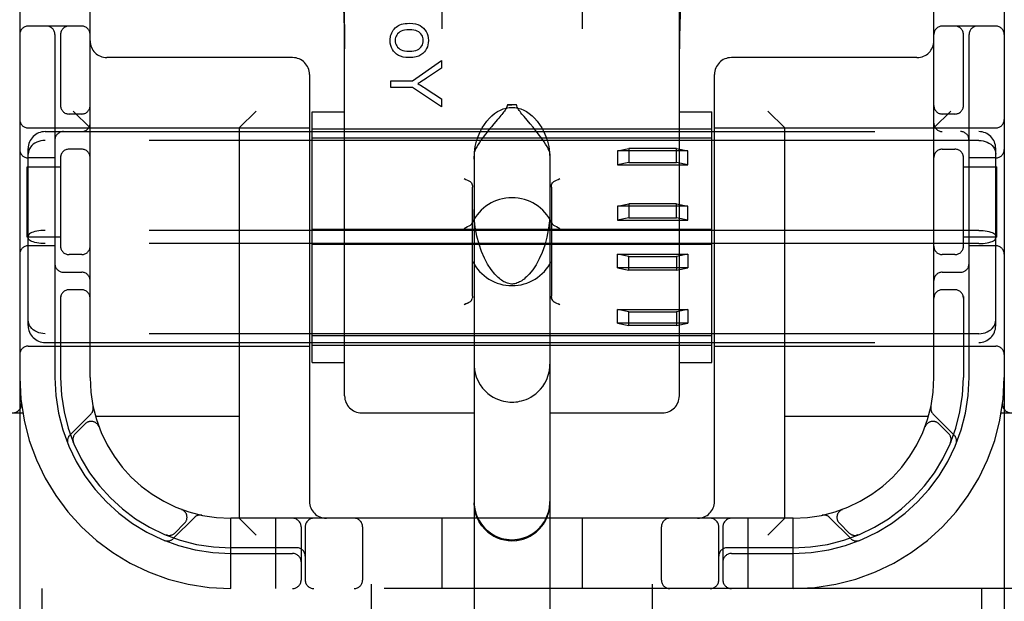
# Model space of a CAD drawing. Header units: inches. Extents: x 0 to 268, y 0 to 174.
# Tile 17 of 83: x 86.06 to 87.81, y 87.47 to 88.5. Entities that reach past the tile are written whole.
import ezdxf

# ---------------------------------------------------------------- set-up
doc = ezdxf.new("R2010")
doc.units = ezdxf.units.IN
doc.header["$LTSCALE"] = 14.749625
doc.header["$MEASUREMENT"] = 0
doc.linetypes.add('HIDDEN', pattern=[0.2, 0.1, -0.1])
doc.layers.add('DEFAULT_2', color=8, linetype='HIDDEN')

msp = doc.modelspace()

# ---------------------------------------------------------------- linework, layer by layer
at = {"layer": 'DEFAULT_2', "color": 8, "linetype": 'HIDDEN'}
for p, q in [((86.6835, 86.0209), (86.6835, 91.5214)), ((87.1835, 86.0209), (87.1835, 91.5214)), ((86.0585, 91.4881), (86.0585, 86.4881)), ((87.8085, 91.4881), (87.8085, 86.4881)), ((86.1835, 87.8631), (86.1835, 90.1131)), ((87.6835, 87.8631), (87.6835, 90.1131)), ((86.809, 88.6584), (86.809, 88.4831)), ((87.058, 88.6584), (87.058, 88.4831)), ((86.636, 87.8307), (86.636, 88.5127)), ((87.231, 87.8307), (87.231, 88.5127)), ((86.1685, 88.4881), (86.0735, 88.4881)), ((87.7935, 88.4881), (87.6985, 88.4881)), ((86.121, 88.4731), (86.121, 87.8631)), ((86.131, 88.4731), (86.131, 88.3439)), ((87.736, 88.3439), (87.736, 88.4731)), ((87.746, 87.8631), (87.746, 88.4731)), ((86.5435, 88.4321), (86.2135, 88.4321)), ((87.6535, 88.4321), (87.3235, 88.4321)), ((86.7564, 88.391), (86.8083, 88.4269)), ((86.8083, 88.4131), (86.7818, 88.3956)), ((86.8083, 88.4269), (86.8083, 88.4131)), ((86.5735, 88.4021), (86.5735, 87.6431)), ((87.2935, 87.6431), (87.2935, 88.4021)), ((86.7183, 88.3791), (86.7183, 88.391)), ((86.7183, 88.391), (86.7564, 88.391)), ((86.7564, 88.3791), (86.7183, 88.3791)), ((86.8083, 88.3444), (86.7564, 88.3791)), ((86.7812, 88.3767), (86.8083, 88.3589)), ((86.8083, 88.3589), (86.8083, 88.3444)), ((86.9417, 88.3483), (86.9253, 88.3483)), ((86.1685, 88.3318), (86.146, 88.3318)), ((86.1835, 88.3071), (86.1535, 88.3371)), ((86.4485, 88.3071), (86.4785, 88.3371)), ((86.5785, 87.8903), (86.5785, 88.3358)), ((86.5785, 88.3358), (86.636, 88.3358)), ((86.9659, 88.3142), (86.955, 88.3272)), ((87.231, 88.3358), (87.2885, 88.3358)), ((87.2885, 87.8903), (87.2885, 88.3358)), ((87.4185, 88.3071), (87.3885, 88.3371)), ((87.6835, 88.3071), (87.7135, 88.3371)), ((87.721, 88.3318), (87.6985, 88.3318)), ((86.9015, 88.3146), (86.8969, 88.309)), ((86.0735, 88.3071), (86.5735, 88.3071)), ((86.1035, 88.3006), (87.7635, 88.3006)), ((86.4485, 88.3071), (86.4485, 87.6131)), ((86.5785, 88.3056), (87.2885, 88.3056)), ((87.2935, 88.3071), (87.7935, 88.3071)), ((87.4185, 87.6131), (87.4185, 88.3071)), ((87.7635, 88.2849), (86.1035, 88.2849)), ((87.2885, 88.289), (86.5785, 88.289)), ((86.0735, 87.9557), (86.0735, 88.2705)), ((86.131, 88.2573), (86.131, 88.0939)), ((86.1685, 88.2693), (86.146, 88.2693)), ((86.866, 88.261), (86.866, 87.1515)), ((87.001, 88.261), (87.001, 87.1515)), ((87.121, 88.2663), (87.141, 88.2703)), ((87.121, 88.2663), (87.121, 88.2417)), ((87.246, 88.2663), (87.121, 88.2663)), ((87.141, 88.2703), (87.141, 88.2457)), ((87.226, 88.2703), (87.141, 88.2703)), ((87.226, 88.2457), (87.226, 88.2703)), ((87.226, 88.2703), (87.246, 88.2663)), ((87.246, 88.2417), (87.246, 88.2663)), ((87.6985, 88.2693), (87.721, 88.2693)), ((87.736, 88.0939), (87.736, 88.2573)), ((87.7935, 87.9557), (87.7935, 88.2705)), ((86.0715, 88.1131), (86.0715, 88.2381)), ((86.0715, 88.2381), (86.131, 88.2381)), ((86.121, 88.2537), (86.0735, 88.2537)), ((87.141, 88.2457), (87.121, 88.2417)), ((87.121, 88.2417), (87.246, 88.2417)), ((87.141, 88.2457), (87.226, 88.2457)), ((87.246, 88.2417), (87.226, 88.2457)), ((87.736, 88.2381), (87.7955, 88.2381)), ((87.7935, 88.2537), (87.746, 88.2537)), ((87.7955, 88.1131), (87.7955, 88.2381)), ((86.8635, 88.0081), (86.8635, 88.2018)), ((87.0035, 88.2018), (87.0035, 88.0081)), ((87.121, 88.168), (87.141, 88.172)), ((87.121, 88.168), (87.121, 88.1434)), ((87.246, 88.168), (87.121, 88.168)), ((87.141, 88.172), (87.141, 88.1474)), ((87.226, 88.172), (87.141, 88.172)), ((87.226, 88.1474), (87.226, 88.172)), ((87.226, 88.172), (87.246, 88.168)), ((87.246, 88.1434), (87.246, 88.168)), ((87.141, 88.1474), (87.121, 88.1434)), ((87.121, 88.1434), (87.246, 88.1434)), ((87.141, 88.1474), (87.226, 88.1474)), ((87.246, 88.1434), (87.226, 88.1474)), ((87.7635, 88.1248), (86.1035, 88.1248)), ((87.2885, 88.1265), (86.5785, 88.1265)), ((86.131, 88.1131), (86.0715, 88.1131)), ((86.121, 88.0975), (86.0735, 88.0975)), ((87.7635, 88.1014), (86.1035, 88.1014)), ((87.2885, 88.0997), (86.5785, 88.0997)), ((87.7955, 88.1131), (87.736, 88.1131)), ((87.7935, 88.0975), (87.746, 88.0975)), ((86.1685, 88.0818), (86.146, 88.0818)), ((87.121, 88.0582), (87.121, 88.0828)), ((87.121, 88.0828), (87.246, 88.0828)), ((87.141, 88.0787), (87.121, 88.0828)), ((87.246, 88.0828), (87.226, 88.0787)), ((87.246, 88.0828), (87.246, 88.0582)), ((87.721, 88.0818), (87.6985, 88.0818)), ((87.141, 88.0542), (87.141, 88.0787)), ((87.141, 88.0787), (87.226, 88.0787)), ((87.226, 88.0787), (87.226, 88.0542)), ((86.136, 88.0506), (86.1685, 88.0506)), ((87.246, 88.0582), (87.121, 88.0582)), ((87.121, 88.0582), (87.141, 88.0542)), ((87.226, 88.0542), (87.141, 88.0542)), ((87.226, 88.0542), (87.246, 88.0582)), ((87.6985, 88.0506), (87.731, 88.0506)), ((86.1685, 88.0193), (86.146, 88.0193)), ((87.721, 88.0193), (87.6985, 88.0193)), ((86.131, 88.0073), (86.131, 87.8631)), ((87.0101, 87.997), (87.0079, 87.9982)), ((87.0185, 87.9928), (87.0155, 87.9943)), ((87.736, 88.0073), (87.736, 87.8631)), ((87.121, 87.9599), (87.121, 87.9845)), ((87.121, 87.9845), (87.246, 87.9845)), ((87.141, 87.9804), (87.121, 87.9845)), ((87.141, 87.9559), (87.141, 87.9804)), ((87.141, 87.9804), (87.226, 87.9804)), ((87.246, 87.9845), (87.226, 87.9804)), ((87.226, 87.9804), (87.226, 87.9559)), ((87.246, 87.9845), (87.246, 87.9599)), ((87.246, 87.9599), (87.121, 87.9599)), ((87.121, 87.9599), (87.141, 87.9559)), ((87.226, 87.9559), (87.246, 87.9599)), ((87.7635, 87.9412), (86.1035, 87.9412)), ((87.226, 87.9559), (87.141, 87.9559)), ((86.1035, 87.9256), (87.7635, 87.9256)), ((87.2885, 87.9372), (86.5785, 87.9372)), ((86.0735, 87.9191), (86.5735, 87.9191)), ((86.5785, 87.9206), (87.2885, 87.9206)), ((87.2935, 87.9191), (87.7935, 87.9191)), ((86.5785, 87.8903), (86.636, 87.8903)), ((87.231, 87.8903), (87.2885, 87.8903)), ((86.0613, 87.8174), (86.0613, 87.8174)), ((85.686, 87.8006), (86.0638, 87.8006)), ((86.666, 87.8006), (86.866, 87.8006)), ((87.001, 87.8006), (87.201, 87.8006)), ((87.8033, 87.8006), (88.181, 87.8006)), ((86.1849, 87.7984), (86.1473, 87.7608)), ((86.4485, 87.7941), (86.1932, 87.7941)), ((87.6738, 87.7941), (87.4185, 87.7941)), ((87.7197, 87.7608), (87.6821, 87.7984)), ((86.1747, 87.781), (86.1573, 87.7637)), ((86.1992, 87.776), (86.1991, 87.7763)), ((86.1992, 87.776), (86.1993, 87.7756)), ((87.6677, 87.7756), (87.6679, 87.776)), ((87.668, 87.7763), (87.6679, 87.776)), ((87.7097, 87.7637), (87.6924, 87.781)), ((86.1534, 87.7489), (86.154, 87.7475)), ((86.154, 87.7475), (86.154, 87.7476)), ((86.154, 87.7475), (86.154, 87.7475)), ((87.7131, 87.7475), (87.7136, 87.7489)), ((86.3461, 87.6289), (86.3464, 87.6287)), ((86.3467, 87.6287), (86.3464, 87.6288)), ((87.5206, 87.6288), (87.5204, 87.6287)), ((87.5206, 87.6287), (87.521, 87.6289)), ((86.3312, 87.5769), (86.3688, 87.6145)), ((86.4335, 87.4881), (86.4335, 87.6131)), ((87.4335, 87.6131), (86.4335, 87.6131)), ((86.4485, 87.6131), (86.4785, 87.5831)), ((86.5135, 87.4881), (86.5135, 87.6131)), ((86.8085, 87.6131), (86.8085, 87.4881)), ((87.0585, 87.6131), (87.0585, 87.4881)), ((87.3535, 87.4881), (87.3535, 87.6131)), ((87.4185, 87.6131), (87.3885, 87.5831)), ((87.4335, 87.4881), (87.4335, 87.6131)), ((87.4982, 87.6145), (87.5358, 87.5769)), ((86.3341, 87.5869), (86.3514, 87.6042)), ((86.5585, 87.5981), (86.5585, 87.5031)), ((86.566, 87.5981), (86.566, 87.5031)), ((86.6679, 87.5981), (86.6679, 87.5031)), ((87.1991, 87.5031), (87.1991, 87.5981)), ((87.301, 87.5031), (87.301, 87.5981)), ((87.3085, 87.5981), (87.3085, 87.5031)), ((87.5156, 87.6042), (87.533, 87.5869)), ((86.3179, 87.5835), (86.3193, 87.583)), ((87.5477, 87.583), (87.5491, 87.5835)), ((87.5491, 87.5835), (87.549, 87.5835)), ((87.5491, 87.5835), (87.5491, 87.5835)), ((86.551, 87.5606), (86.4335, 87.5606)), ((87.4335, 87.5606), (87.316, 87.5606)), ((86.4335, 87.5506), (86.5435, 87.5506)), ((87.3235, 87.5506), (87.4335, 87.5506)), ((88.181, 87.4881), (85.686, 87.4881)), ((86.0985, 87.4261), (86.0985, 87.4881)), ((87.7685, 87.4261), (87.7685, 87.4881))]:
    msp.add_line(p, q, dxfattribs=at)
for points in [[(86.636, 88.4475), (86.6359, 88.4654), (86.6356, 88.4843), (86.6351, 88.5028), (86.6344, 88.5211), (86.6335, 88.5395), (86.6324, 88.558), (86.6311, 88.5764), (86.6296, 88.595), (86.6279, 88.6136), (86.6259, 88.6327), (86.6236, 88.6525), (86.621, 88.673)], [(86.621, 88.6728), (86.6252, 88.6385), (86.6292, 88.5995), (86.6322, 88.5603), (86.6344, 88.5211), (86.6357, 88.4817), (86.636, 88.4475)], [(87.246, 88.673), (87.2437, 88.6551), (87.2416, 88.6372), (87.2397, 88.6193), (87.238, 88.6014), (87.2365, 88.5837), (87.2352, 88.5658), (87.234, 88.5476), (87.233, 88.529), (87.2322, 88.5097), (87.2316, 88.4896), (87.2312, 88.4684), (87.231, 88.4476)], [(87.231, 88.4477), (87.2314, 88.482), (87.2327, 88.5214), (87.2348, 88.5607), (87.2379, 88.5998), (87.2418, 88.6388), (87.246, 88.6728)], [(86.7208, 88.4784), (86.7223, 88.4807), (86.7239, 88.4829), (86.7256, 88.4848), (86.7275, 88.4865), (86.7297, 88.488), (86.732, 88.4894)], [(86.732, 88.4894), (86.7343, 88.4904), (86.7369, 88.4914), (86.74, 88.4921), (86.7435, 88.4927), (86.7474, 88.493), (86.7518, 88.4932)], [(86.7518, 88.4932), (86.7573, 88.4928), (86.7622, 88.4921), (86.7663, 88.4908), (86.77, 88.4891), (86.7733, 88.4871), (86.7761, 88.4846)], [(86.7761, 88.4846), (86.7788, 88.4817), (86.781, 88.4785), (86.7827, 88.4751), (86.7839, 88.4714), (86.7847, 88.4673), (86.785, 88.4627)], [(86.7168, 88.4627), (86.7169, 88.4655), (86.7173, 88.4683), (86.7178, 88.4709), (86.7186, 88.4735), (86.7196, 88.476), (86.7208, 88.4784)], [(86.7322, 88.4763), (86.7302, 88.4744), (86.7286, 88.4723), (86.7275, 88.4702), (86.7266, 88.4679), (86.7261, 88.4654), (86.7259, 88.4627)], [(86.7513, 88.4818), (86.7467, 88.4816), (86.7427, 88.4811), (86.7394, 88.4802), (86.7365, 88.4791), (86.7341, 88.4779), (86.7322, 88.4763)], [(86.7696, 88.4763), (86.7676, 88.4778), (86.7652, 88.4792), (86.7625, 88.4803), (86.7593, 88.4811), (86.7555, 88.4816), (86.7513, 88.4818)], [(86.7758, 88.4627), (86.7756, 88.4653), (86.7751, 88.4678), (86.7743, 88.4701), (86.7731, 88.4722), (86.7715, 88.4743), (86.7696, 88.4763)], [(86.7256, 88.4405), (86.723, 88.4434), (86.7208, 88.4465), (86.7191, 88.4499), (86.7179, 88.4537), (86.7171, 88.4579), (86.7168, 88.4627)], [(86.7259, 88.4627), (86.7261, 88.4599), (86.7266, 88.4573), (86.7275, 88.455), (86.7286, 88.4529), (86.7302, 88.4508), (86.7321, 88.4489)], [(86.7321, 88.4489), (86.7341, 88.4474), (86.7365, 88.4461), (86.7393, 88.445), (86.7426, 88.4442), (86.7465, 88.4437), (86.7509, 88.4435)], [(86.7509, 88.4435), (86.7553, 88.4437), (86.7592, 88.4442), (86.7625, 88.445), (86.7653, 88.4461), (86.7677, 88.4474), (86.7696, 88.4489)], [(86.7696, 88.4489), (86.7715, 88.4509), (86.7731, 88.4529), (86.7743, 88.4551), (86.7751, 88.4574), (86.7756, 88.4599), (86.7758, 88.4627)], [(86.785, 88.4627), (86.7847, 88.4585), (86.7841, 88.4547), (86.7831, 88.4513), (86.7817, 88.4481), (86.7799, 88.445), (86.7777, 88.4422)], [(86.7509, 88.4321), (86.745, 88.4324), (86.7398, 88.4332), (86.7354, 88.4345), (86.7317, 88.4361), (86.7284, 88.4381), (86.7256, 88.4405)], [(86.7777, 88.4422), (86.7749, 88.4393), (86.7715, 88.4369), (86.7676, 88.4349), (86.7629, 88.4334), (86.7573, 88.4325), (86.7509, 88.4321)], [(86.7818, 88.3956), (86.7789, 88.3937), (86.7761, 88.3919), (86.7734, 88.3902), (86.7708, 88.3887), (86.7683, 88.3872), (86.7659, 88.3858)], [(86.7659, 88.3858), (86.7685, 88.3844), (86.7711, 88.3829), (86.7736, 88.3814), (86.7762, 88.3798), (86.7787, 88.3783), (86.7812, 88.3767)], [(86.866, 88.2516), (86.8668, 88.2633), (86.8683, 88.2739), (86.8706, 88.2835), (86.8736, 88.2921), (86.8769, 88.3), (86.8806, 88.3071), (86.8846, 88.3134), (86.8888, 88.3192), (86.8933, 88.3243), (86.8979, 88.3288), (86.9027, 88.3327), (86.9076, 88.3361), (86.9128, 88.3389), (86.918, 88.341), (86.9232, 88.3425), (86.9284, 88.3434), (86.9335, 88.3437), (86.9386, 88.3434), (86.9438, 88.3425), (86.9491, 88.341), (86.9543, 88.3389), (86.9594, 88.3361), (86.9643, 88.3327), (86.9692, 88.3288), (86.9738, 88.3243), (86.9782, 88.3192), (86.9824, 88.3134), (86.9864, 88.3071), (86.9901, 88.3), (86.9935, 88.2921), (86.9964, 88.2835), (86.9988, 88.2739), (87.0003, 88.2633), (87.001, 88.2516)], [(86.9253, 88.3483), (86.9251, 88.3464), (86.9245, 88.3445), (86.9237, 88.3426), (86.9226, 88.3408), (86.9214, 88.3389), (86.92, 88.3371), (86.9186, 88.3351), (86.917, 88.3332), (86.9154, 88.3311), (86.9136, 88.329)], [(86.9253, 88.3483), (86.9273, 88.3484), (86.9294, 88.3484), (86.9314, 88.3484), (86.9335, 88.3484)], [(86.9417, 88.3483), (86.9397, 88.3484), (86.9377, 88.3484), (86.9356, 88.3484), (86.9335, 88.3484)], [(86.955, 88.3272), (86.953, 88.3295), (86.9512, 88.3317), (86.9494, 88.3339), (86.9478, 88.3361), (86.9463, 88.3381), (86.9449, 88.3401), (86.9437, 88.3421), (86.9427, 88.3441), (86.942, 88.3462), (86.9417, 88.3483)], [(86.9136, 88.329), (86.9099, 88.3246), (86.9079, 88.3222), (86.9015, 88.3146)], [(86.8969, 88.309), (86.8944, 88.306), (86.8919, 88.3029), (86.8893, 88.2997), (86.8867, 88.2963), (86.884, 88.2928), (86.8812, 88.2891), (86.8784, 88.2853), (86.8757, 88.2813), (86.8732, 88.2774), (86.8708, 88.2735), (86.8689, 88.2698), (86.8673, 88.2664), (86.8664, 88.2635), (86.866, 88.261)], [(87.001, 88.261), (87.0006, 88.2636), (86.9996, 88.2667), (86.998, 88.2702), (86.9958, 88.2742), (86.9933, 88.2783), (86.9906, 88.2824), (86.9877, 88.2865), (86.9847, 88.2906), (86.9818, 88.2944), (86.979, 88.2981), (86.9762, 88.3016), (86.9735, 88.305), (86.9709, 88.3082), (86.9659, 88.3142)], [(86.1035, 88.2849), (86.0997, 88.2847), (86.0959, 88.2842), (86.0923, 88.2832), (86.0888, 88.2818), (86.0855, 88.2801), (86.0825, 88.278), (86.0799, 88.2757), (86.0777, 88.273), (86.0759, 88.2701), (86.0746, 88.267), (86.0738, 88.2638), (86.0735, 88.2605)], [(87.7635, 88.2849), (87.7673, 88.2847), (87.7711, 88.2842), (87.7748, 88.2832), (87.7783, 88.2818), (87.7815, 88.2801), (87.7845, 88.278), (87.7871, 88.2757), (87.7894, 88.273), (87.7911, 88.2701), (87.7925, 88.267), (87.7933, 88.2638), (87.7935, 88.2605)], [(86.8485, 88.2171), (86.8515, 88.2156), (86.8543, 88.2142), (86.8569, 88.2129), (86.8591, 88.2117)], [(86.8591, 88.2117), (86.8605, 88.2107), (86.8616, 88.2094), (86.8624, 88.2079), (86.863, 88.2061), (86.8634, 88.204), (86.8635, 88.2018)], [(87.0035, 88.2018), (87.0036, 88.204), (87.004, 88.2061), (87.0046, 88.2079), (87.0055, 88.2095), (87.0066, 88.2107), (87.0079, 88.2117)], [(87.0079, 88.2117), (87.0101, 88.2129), (87.0127, 88.2142), (87.0155, 88.2156), (87.0185, 88.2171)], [(86.9076, 88.0423), (86.9029, 88.0471), (86.8962, 88.0555), (86.89, 88.065), (86.8844, 88.0756), (86.8793, 88.0873), (86.8749, 88.1002), (86.8711, 88.1147), (86.8683, 88.1306), (86.8665, 88.1477), (86.866, 88.1622)], [(87.001, 88.1622), (87.0005, 88.1466), (86.9985, 88.1287), (86.9955, 88.1128), (86.9916, 88.0985), (86.9871, 88.0857), (86.982, 88.0742), (86.9764, 88.0639), (86.9704, 88.0549), (86.964, 88.0469), (86.9594, 88.0423)], [(86.8485, 88.1285), (86.8516, 88.1301), (86.8545, 88.1316), (86.8572, 88.133), (86.8596, 88.1345), (86.8614, 88.1362), (86.8627, 88.1381)], [(87.0044, 88.1381), (87.0057, 88.1362), (87.0075, 88.1345), (87.0098, 88.133), (87.0125, 88.1316), (87.0155, 88.1301), (87.0185, 88.1285)], [(86.1035, 88.1248), (86.0997, 88.1247), (86.0959, 88.1245), (86.0923, 88.124), (86.0888, 88.1235), (86.0855, 88.1227), (86.0825, 88.1219), (86.0799, 88.1209), (86.0777, 88.1198), (86.0759, 88.1186), (86.0746, 88.1174), (86.0738, 88.1161), (86.0735, 88.1148)], [(87.7635, 88.1248), (87.7673, 88.1247), (87.7711, 88.1245), (87.7748, 88.124), (87.7783, 88.1235), (87.7815, 88.1227), (87.7845, 88.1219), (87.7871, 88.1209), (87.7894, 88.1198), (87.7911, 88.1186), (87.7925, 88.1174), (87.7933, 88.1161), (87.7935, 88.1148)], [(86.1035, 88.1014), (86.0997, 88.1015), (86.0959, 88.1017), (86.0923, 88.1021), (86.0888, 88.1027), (86.0855, 88.1034), (86.0825, 88.1043), (86.0799, 88.1053), (86.0777, 88.1064), (86.0759, 88.1076), (86.0746, 88.1088), (86.0738, 88.1101), (86.0735, 88.1114)], [(87.7635, 88.1014), (87.7673, 88.1015), (87.7711, 88.1017), (87.7748, 88.1021), (87.7783, 88.1027), (87.7815, 88.1034), (87.7845, 88.1043), (87.7871, 88.1053), (87.7894, 88.1064), (87.7911, 88.1076), (87.7925, 88.1088), (87.7933, 88.1101), (87.7935, 88.1114)], [(86.9335, 88.0296), (86.9327, 88.0296), (86.9303, 88.0298), (86.9279, 88.0303), (86.9257, 88.0309), (86.9235, 88.0317), (86.9213, 88.0326), (86.9192, 88.0337), (86.9171, 88.0349), (86.9151, 88.0362), (86.913, 88.0377), (86.9111, 88.0392), (86.9091, 88.0409), (86.9076, 88.0423)], [(86.9594, 88.0423), (86.9572, 88.0403), (86.9551, 88.0385), (86.953, 88.0369), (86.9509, 88.0355), (86.9489, 88.0343), (86.9469, 88.0332), (86.9449, 88.0322), (86.9429, 88.0314), (86.9407, 88.0307), (86.9386, 88.0301), (86.9364, 88.0298), (86.9342, 88.0296), (86.9335, 88.0296)], [(86.8591, 87.9982), (86.8569, 87.997), (86.8543, 87.9957), (86.8515, 87.9943), (86.8485, 87.9928)], [(86.8515, 87.9943), (86.8543, 87.9957), (86.8569, 87.997)], [(86.8591, 87.9982), (86.8605, 87.9992), (86.8616, 88.0004), (86.8624, 88.002), (86.863, 88.0038)], [(86.8635, 88.0081), (86.8634, 88.0059), (86.863, 88.0038)], [(87.004, 88.0038), (87.0036, 88.0059), (87.0035, 88.0081)], [(87.0036, 88.0059), (87.004, 88.0038), (87.0046, 88.002), (87.0055, 88.0004), (87.0066, 87.9992), (87.0079, 87.9982)], [(87.0079, 87.9982), (87.0101, 87.997), (87.0127, 87.9957), (87.0155, 87.9943)], [(86.1035, 87.9412), (86.0997, 87.9414), (86.0959, 87.942), (86.0923, 87.943), (86.0888, 87.9444), (86.0855, 87.9461), (86.0825, 87.9481), (86.0799, 87.9505), (86.0777, 87.9532), (86.0759, 87.9561), (86.0746, 87.9592), (86.0738, 87.9624), (86.0735, 87.9657)], [(87.7635, 87.9412), (87.7673, 87.9414), (87.7711, 87.942), (87.7748, 87.943), (87.7783, 87.9444), (87.7815, 87.9461), (87.7845, 87.9481), (87.7871, 87.9505), (87.7894, 87.9532), (87.7911, 87.9561), (87.7925, 87.9592), (87.7933, 87.9624), (87.7935, 87.9657)], [(86.866, 87.8872), (86.8662, 87.8822), (86.8675, 87.8733), (86.8698, 87.8648), (86.8731, 87.8571), (86.877, 87.8503), (86.8813, 87.8444), (86.8859, 87.8394), (86.8906, 87.8351), (86.8954, 87.8315), (86.9002, 87.8285), (86.905, 87.826), (86.9097, 87.824), (86.9141, 87.8225), (86.9184, 87.8214), (86.9224, 87.8206), (86.9262, 87.8201), (86.9298, 87.8198), (86.9335, 87.8197)], [(86.9335, 87.8197), (86.9369, 87.8198), (86.9402, 87.82), (86.9436, 87.8204), (86.947, 87.8211), (86.9507, 87.8219), (86.9545, 87.823), (86.9585, 87.8245), (86.9626, 87.8263), (86.9669, 87.8285), (86.9712, 87.8312), (86.9756, 87.8344), (86.98, 87.8382), (86.9842, 87.8426), (86.9882, 87.8476), (86.992, 87.8535), (86.9953, 87.8601), (86.9981, 87.8674), (87, 87.8753), (87.0009, 87.8836), (87.001, 87.8872)], [(86.1539, 87.7476), (86.1539, 87.7477), (86.1539, 87.7478), (86.1538, 87.748), (86.1537, 87.7483), (86.1536, 87.7485), (86.1535, 87.7488), (86.1535, 87.749), (86.1534, 87.7493), (86.1533, 87.7495), (86.1533, 87.7498), (86.1532, 87.7501), (86.1532, 87.7503), (86.1531, 87.7506), (86.1531, 87.7509), (86.153, 87.7512), (86.153, 87.7514)], [(87.714, 87.7513), (87.714, 87.7512), (87.714, 87.7508), (87.7139, 87.7504), (87.7138, 87.7501), (87.7138, 87.7498), (87.7137, 87.7494), (87.7136, 87.7491), (87.7135, 87.7488), (87.7134, 87.7486), (87.7134, 87.7483), (87.7133, 87.748), (87.7132, 87.7478), (87.7131, 87.7477), (87.7131, 87.7476)], [(87.7131, 87.7476), (87.7131, 87.7475), (87.7131, 87.7475)], [(86.866, 87.6427), (86.8663, 87.6363), (86.8672, 87.6301), (86.8686, 87.6243), (86.8704, 87.6189), (86.8725, 87.6137), (86.8751, 87.6089), (86.8779, 87.6043), (86.8811, 87.6001), (86.8845, 87.5962), (86.8882, 87.5926), (86.8921, 87.5893), (86.8961, 87.5864), (86.9004, 87.5838), (86.9047, 87.5815), (86.9092, 87.5796), (86.9139, 87.578), (86.9188, 87.5767), (86.9237, 87.5757), (86.9287, 87.5752), (86.9335, 87.575)], [(86.9335, 87.575), (86.9384, 87.5752), (86.9431, 87.5757), (86.9476, 87.5765), (86.9518, 87.5776), (86.9556, 87.5788), (86.959, 87.58), (86.9621, 87.5814), (86.965, 87.5828), (86.9677, 87.5844), (86.9703, 87.586), (86.9728, 87.5877), (86.9751, 87.5894), (86.9774, 87.5913), (86.9795, 87.5932), (86.9814, 87.5951), (86.9833, 87.597), (86.985, 87.599), (86.9867, 87.601), (86.9882, 87.6031), (86.9897, 87.6052), (86.9911, 87.6075), (86.9925, 87.6099), (86.9939, 87.6124), (86.9951, 87.6151), (86.9963, 87.618), (86.9974, 87.621), (86.9984, 87.6242), (86.9993, 87.6275), (87, 87.6311), (87.0005, 87.6348), (87.0009, 87.6387), (87.001, 87.6427)], [(86.9335, 87.5731), (86.9247, 87.5737), (86.916, 87.5754), (86.9077, 87.5782), (86.8998, 87.5821), (86.8924, 87.5871), (86.8858, 87.5929), (86.88, 87.5995), (86.8751, 87.6069), (86.8712, 87.6148), (86.8683, 87.6231), (86.8666, 87.6318), (86.866, 87.6406)], [(86.9335, 87.5731), (86.9423, 87.5737), (86.951, 87.5754), (86.9593, 87.5782), (86.9673, 87.5822), (86.9746, 87.5871), (86.9812, 87.5929), (86.9871, 87.5995), (86.992, 87.6069), (86.9959, 87.6148), (86.9987, 87.6231), (87.0004, 87.6318), (87.001, 87.6406)], [(86.3217, 87.5826), (86.3216, 87.5826), (86.3212, 87.5827), (86.3209, 87.5827), (86.3205, 87.5828), (86.3202, 87.5829), (86.3199, 87.5829), (86.3196, 87.583), (86.3193, 87.5831), (86.319, 87.5832), (86.3187, 87.5833), (86.3185, 87.5833), (86.3183, 87.5834), (86.3181, 87.5835), (86.318, 87.5835)], [(86.318, 87.5835), (86.318, 87.5835), (86.318, 87.5835)], [(87.549, 87.5835), (87.5489, 87.5835), (87.5488, 87.5834), (87.5486, 87.5834), (87.5484, 87.5833), (87.5482, 87.5832), (87.548, 87.5832), (87.5478, 87.5831), (87.5476, 87.583), (87.5473, 87.583), (87.5471, 87.5829), (87.5469, 87.5829), (87.5466, 87.5828), (87.5464, 87.5828), (87.5461, 87.5827), (87.5459, 87.5827), (87.5456, 87.5826), (87.5454, 87.5826), (87.5452, 87.5826)]]:
    msp.add_lwpolyline(points, dxfattribs=at)
for centre, radius, start, end in [((86.0735, 88.4731), 0.015, 90, 180), ((86.106, 88.4731), 0.015, 0, 90), ((86.146, 88.4731), 0.015, 90, 180), ((86.1685, 88.4731), 0.015, 0, 90), ((87.6985, 88.4731), 0.015, 90, 180), ((87.721, 88.4731), 0.015, 0, 90), ((87.761, 88.4731), 0.015, 90, 180), ((87.7935, 88.4731), 0.015, 0, 90), ((86.2135, 88.4621), 0.03, 180, 270), ((87.6535, 88.4621), 0.03, 270, 360), ((86.5435, 88.4021), 0.03, 0, 90), ((87.3235, 88.4021), 0.03, 90, 180), ((86.146, 88.3468), 0.015, 180, 270), ((86.1685, 88.3468), 0.015, 270, 360), ((87.6985, 88.3468), 0.015, 180, 270), ((87.721, 88.3468), 0.015, 270, 0), ((86.0735, 88.3221), 0.015, 180, 270), ((86.1685, 88.3156), 0.015, 270, 360), ((87.6985, 88.3156), 0.015, 180, 270), ((87.7935, 88.3221), 0.015, 270, 360), ((86.1035, 88.2706), 0.03, 90, 180), ((86.136, 88.2856), 0.015, 90, 180), ((87.731, 88.2856), 0.015, 0, 90), ((87.7635, 88.2706), 0.03, 0, 90), ((86.0735, 88.2687), 0.015, 180, 270), ((86.146, 88.2543), 0.015, 90, 180), ((86.1685, 88.2543), 0.015, 0, 90), ((87.6985, 88.2543), 0.015, 90, 180), ((87.721, 88.2543), 0.015, 0, 90), ((87.7935, 88.2687), 0.015, 270, 360), ((86.9335, 88.1049), 0.0782, 25.0474, 154.9526), ((86.0735, 88.0825), 0.015, 90, 180), ((87.7935, 88.0825), 0.015, 0, 90), ((86.146, 88.0968), 0.015, 180, 270), ((86.1685, 88.0968), 0.015, 270, 0), ((87.6985, 88.0968), 0.015, 180, 270), ((87.721, 88.0968), 0.015, 270, 360), ((86.136, 88.0656), 0.015, 180, 270), ((86.9335, 88.1049), 0.0782, 206.6531, 333.346), ((87.731, 88.0656), 0.015, 270, 360), ((86.1685, 88.0356), 0.015, 0, 90), ((87.6985, 88.0356), 0.015, 90, 180), ((86.146, 88.0043), 0.015, 90, 180), ((86.1685, 88.0043), 0.015, 0, 90), ((87.6985, 88.0043), 0.015, 90, 180), ((87.721, 88.0043), 0.015, 0, 90), ((86.1035, 87.9556), 0.03, 180, 270), ((87.7635, 87.9556), 0.03, 270, 360), ((86.0735, 87.9041), 0.015, 90, 180), ((87.7935, 87.9041), 0.015, 0, 90), ((86.4335, 87.8631), 0.375, 180, 270), ((86.4335, 87.8631), 0.3125, 180, 270), ((86.4335, 87.8631), 0.3025, 180, 270), ((86.4335, 87.8631), 0.25, 180, 270), ((87.4335, 87.8631), 0.375, 270, 360), ((87.4335, 87.8631), 0.3125, 270, 360), ((87.4335, 87.8631), 0.3025, 270, 360), ((87.4335, 87.8631), 0.25, 270, 360), ((86.0464, 87.8156), 0.015, 270, 6.9957), ((86.666, 87.8306), 0.03, 180, 270), ((87.201, 87.8306), 0.03, 270, 360), ((87.8206, 87.8156), 0.015, 173.0043, 270), ((86.1747, 87.8086), 0.0145, 315, 11.8855), ((87.6923, 87.8086), 0.0145, 168.1145, 225), ((86.1853, 87.7704), 0.015, 20.4747, 135), ((87.6818, 87.7704), 0.015, 45, 159.5253), ((86.1576, 87.7505), 0.0145, 135, 202.1958), ((86.1679, 87.7531), 0.015, 135, 202.5046), ((87.6991, 87.7531), 0.015, 337.4954, 45), ((87.7094, 87.7505), 0.0145, 337.8042, 45), ((86.6035, 87.6431), 0.03, 180, 270), ((87.2635, 87.6431), 0.03, 270, 360), ((86.3408, 87.6148), 0.015, 315, 69.5253), ((86.9335, 87.6406), 0.0675, 180, 360), ((87.5262, 87.6148), 0.015, 110.4747, 225), ((86.379, 87.6043), 0.0145, 78.1145, 135), ((86.5435, 87.5981), 0.015, 0, 90), ((86.581, 87.5981), 0.015, 90, 180), ((86.6529, 87.5981), 0.015, 0, 90), ((87.2141, 87.5981), 0.015, 90, 180), ((87.286, 87.5981), 0.015, 0, 90), ((87.3235, 87.5981), 0.015, 90, 180), ((87.488, 87.6043), 0.0145, 45, 101.8855), ((86.3209, 87.5872), 0.0145, 247.8042, 315), ((86.3235, 87.5975), 0.015, 247.4954, 315), ((87.5436, 87.5975), 0.015, 225, 292.5046), ((87.5461, 87.5872), 0.0145, 225, 292.1958), ((86.551, 87.5456), 0.015, 0, 90), ((87.316, 87.5456), 0.015, 90, 180), ((86.5435, 87.5356), 0.015, 0, 90), ((87.3235, 87.5356), 0.015, 90, 180), ((86.5435, 87.5031), 0.015, 270, 360), ((86.581, 87.5031), 0.015, 180, 270), ((86.6529, 87.5031), 0.015, 270, 360), ((87.2141, 87.5031), 0.015, 180, 270), ((87.286, 87.5031), 0.015, 270, 360), ((87.3235, 87.5031), 0.015, 180, 270)]:
    msp.add_arc(centre, radius, start, end, dxfattribs=at)

doc.saveas('drawing.dxf')
